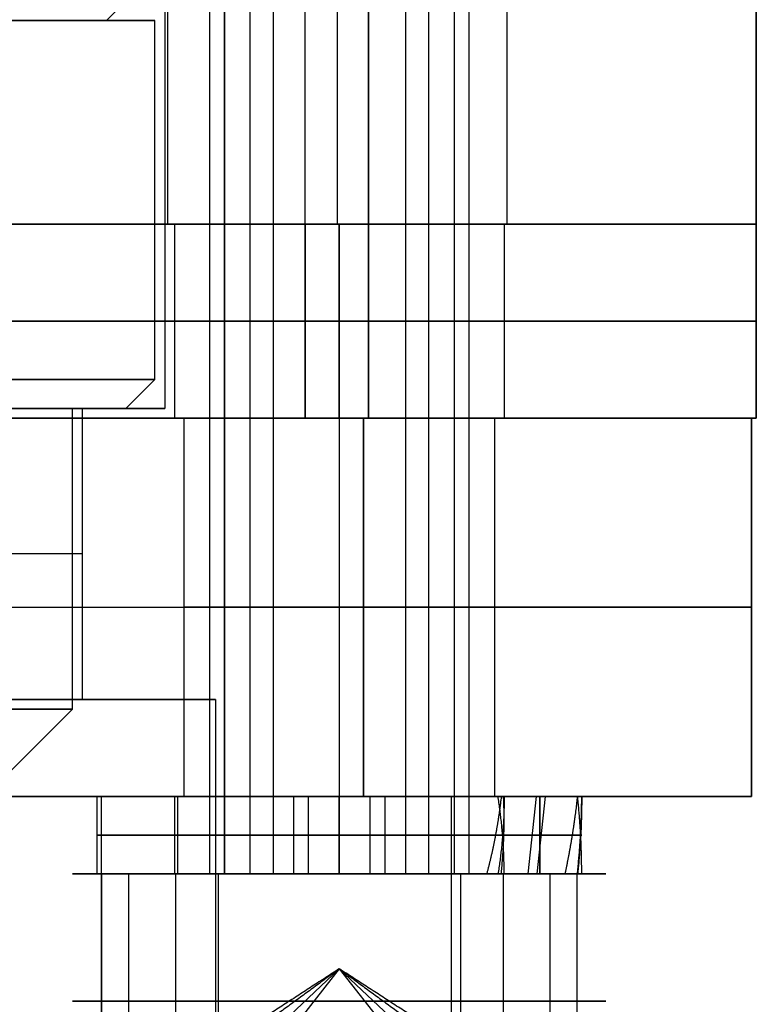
# Model space of a CAD drawing. Header units: millimetres. Extents: x -105 to 152, y -114 to 65.
# Tile 173 of 256: x 129.98 to 137.58, y -97.04 to -86.89. Entities that reach past the tile are written whole.
import ezdxf

# ---------------------------------------------------------------- set-up
doc = ezdxf.new("R2010")
doc.units = ezdxf.units.MM
doc.layers.add('Layer 01', color=18, linetype='Continuous', true_color=0x000000)

# ---------------------------------------------------------------- blocks, each defined once
blk = doc.blocks.new('Block 02')
at = {"layer": 'Layer 01'}
for p, q in [((132.092, -67, 4.721), (132.092, -95.7, 4.721)), ((132.355, -67, 2.616), (132.355, -95.7, 2.616)), ((132.595, -67, 31.864), (132.595, -95.7, 31.864)), ((133.958, -67, 34.536), (133.958, -95.7, 34.536)), ((134.197, -67, 4.984), (134.197, -95.7, 4.984)), ((134.612, -67, 32.519), (134.612, -95.7, 32.519)), ((130.826, -95.7, 34.449), (130.826, -98.325, 34.449)), ((130.826, -95.7, 34.449), (131.94, -95.7, 33.881)), ((131.106, -95.7, 5.489), (132.092, -95.7, 4.721)), ((131.587, -95.7, 1.63), (131.587, -98.325, 1.63)), ((132.355, -95.7, 2.616), (131.587, -95.7, 1.63)), ((132.027, -95.7, 30.75), (132.027, -98.325, 30.75)), ((132.595, -95.7, 31.864), (132.027, -95.7, 30.75)), ((134.525, -95.7, 35.65), (133.958, -95.7, 34.536)), ((134.965, -95.7, 5.97), (134.197, -95.7, 4.984)), ((134.46, -95.7, 2.879), (135.447, -95.7, 2.111)), ((134.525, -95.7, 35.65), (134.525, -98.325, 35.65)), ((134.612, -95.7, 32.519), (135.726, -95.7, 31.951)), ((134.965, -95.7, 5.97), (134.965, -98.325, 5.97)), ((135.447, -95.7, 2.111), (135.447, -96.487, 2.111)), ((135.726, -95.7, 31.951), (135.726, -97.012, 31.951)), ((133.276, -96.678, 3.8), (132.508, -97.4, 2.813)), ((133.276, -96.678, 33.2), (132.708, -97.4, 32.086)), ((133.276, -96.678, 33.2), (133.844, -97.4, 34.314)), ((133.276, -96.678, 3.8), (134.044, -97.4, 4.787))]:
    blk.add_line(p, q, dxfattribs=at)
at = {"layer": 'Layer 01', "extrusion": (-3.81904e-16, -1, 3.71687e-15)}
blk.add_arc((133.276, 3.8, 95.7), 2.75, 142.1166, 322.1166, dxfattribs=at)
at = {"layer": 'Layer 01', "extrusion": (4.49331e-17, -1, 8.81072e-17)}
blk.add_arc((133.276, 33.2, 95.7), 2.75, 152.9792, 332.9792, dxfattribs=at)
at = {"layer": 'Layer 01', "extrusion": (-4.49331e-17, 1, -8.81072e-17)}
for radius, start, end in [(2.75, 27.0208, 207.0208), (1.5, 207.0208, 27.0208), (1.5, 27.0208, 207.0208)]:
    blk.add_arc((-133.276, 33.2, -95.7), radius, start, end, dxfattribs=at)
at = {"layer": 'Layer 01', "extrusion": (3.69667e-15, -1, 5.43683e-16)}
blk.add_arc((133.276, 3.8, 95.7), 2.75, 322.1166, 142.1166, dxfattribs=at)
at = {"layer": 'Layer 01', "extrusion": (-5.39608e-15, 1, 7.78478e-16)}
blk.add_arc((-133.276, 3.8, -95.7), 1.5, 217.8834, 37.8834, dxfattribs=at)
at = {"layer": 'Layer 01', "extrusion": (5.39608e-15, -1, -7.78478e-16)}
blk.add_arc((133.276, 3.8, 95.7), 1.5, 322.1166, 142.1166, dxfattribs=at)
at = {"layer": 'Layer 01', "extrusion": (0, -1, 0)}
for start, end in [(152.9792, 332.9792), (332.9792, 152.9792)]:
    blk.add_arc((133.276, 33.2, 97.012), 2.75, start, end, dxfattribs=at)
at = {"layer": 'Layer 01', "extrusion": (0, -1, 2.84217e-14)}
for centre, start, end in [((133.276, 3.8, 97.013), 142.1166, 322.1166), ((133.276, 3.8, 97.012), 322.1166, 142.1166)]:
    blk.add_arc(centre, 2.75, start, end, dxfattribs=at)
at = {"layer": 'Layer 01'}
for points in [[(131.94, -95.7, 33.881), (131.94, -81.35, 33.881), (131.94, -67, 33.881)], [(132.092, -95.7, 4.721), (132.092, -81.35, 4.721), (132.092, -67, 4.721)], [(134.46, -67, 2.879), (134.46, -81.35, 2.879), (134.46, -95.7, 2.879)], [(134.612, -67, 32.519), (134.612, -81.35, 32.519), (134.612, -95.7, 32.519)], [(130.826, -98.325, 34.449), (130.826, -97.012, 34.449), (130.826, -95.7, 34.449)], [(131.106, -98.325, 5.489), (131.106, -97.012, 5.489), (131.106, -95.7, 5.489)], [(135.447, -95.7, 2.111), (135.447, -97.012, 2.111), (135.447, -98.325, 2.111)], [(135.726, -95.7, 31.951), (135.726, -97.012, 31.951), (135.726, -98.325, 31.951)], [(133.276, -96.678, 33.2), (132.719, -97.039, 33.484), (132.162, -97.4, 33.768)], [(133.276, -96.678, 3.8), (132.783, -97.039, 4.184), (132.289, -97.4, 4.568)], [(133.276, -96.678, 3.8), (133.769, -97.039, 3.416), (134.263, -97.4, 3.032)], [(134.39, -97.4, 32.632), (133.833, -97.039, 32.916), (133.276, -96.678, 33.2)]]:
    blk.add_open_spline(points, degree=2, dxfattribs=at)

msp = doc.modelspace()

# ---------------------------------------------------------------- linework, layer by layer
at = {"layer": 'Layer 01'}
for p, q in [((133.256, -69, 5.57), (133.256, -89, 5.57)), ((133.256, -69, 34.93), (133.256, -89, 34.93)), ((133.256, -69, 31.43), (133.256, -89, 31.43)), ((133.256, -69, 2.07), (133.256, -89, 2.07)), ((137.576, -89, 18.5), (137.576, -69, 18.5)), ((130.876, -86.9, 18.5), (131.376, -86.4, 18.5)), ((130.716, -86.9, 16.523), (131.222, -86.9, 16.523)), ((131.376, -90.6, 18.5), (131.376, -86.9, 18.5)), ((131.576, -89, 3.8), (131.576, -91, 3.8)), ((131.576, -89, 33.2), (131.576, -91, 33.2)), ((132.926, -89, 18.5), (132.926, -91, 18.5)), ((137.576, -89, 18.5), (132.926, -89, 18.5)), ((137.576, -89, 18.5), (133.576, -89, 18.5)), ((134.976, -89, 33.2), (134.976, -91, 33.2)), ((134.976, -89, 3.8), (134.976, -91, 3.8)), ((137.576, -91, 18.5), (137.576, -89, 18.5)), ((133.576, -90, -0.5), (103.576, -90, -0.5)), ((133.576, -90, 37.5), (103.576, -90, 37.5)), ((137.576, -90, 33.5), (137.576, -90, 3.5)), ((131.076, -90.9, 18.5), (131.376, -90.6, 18.5)), ((130.526, -94, 18.5), (130.526, -90.9, 18.5)), ((130.626, -90.9, 18.521), (130.526, -90.9, 18.521)), ((131.473, -90.9, 18.762), (131.073, -90.9, 18.762)), ((137.576, -91, 18.5), (132.926, -91, 18.5)), ((137.526, -91, 18.5), (132.926, -91, 18.5)), ((133.276, -91, 2.2), (133.276, -94.9, 2.2)), ((133.276, -91, 31.6), (133.276, -94.9, 31.6)), ((133.276, -91, 34.8), (133.276, -94.9, 34.8)), ((133.276, -91, 5.4), (133.276, -94.9, 5.4)), ((137.526, -91, 18.5), (137.526, -94.9, 18.5)), ((103.626, -92.95, -0.45), (133.526, -92.95, -0.45)), ((103.626, -92.95, 37.45), (133.526, -92.95, 37.45)), ((137.526, -92.95, 3.55), (137.526, -92.95, 33.45)), ((130.626, -93.9, 18.512), (132.001, -93.9, 18.512)), ((129.826, -94.7, 18.5), (130.526, -94, 18.5)), ((130.776, -94.9, 33.2), (130.776, -95.7, 33.2)), ((130.776, -94.9, 33.2), (131.576, -94.9, 33.2)), ((130.814, -94.9, 4.232), (131.6, -94.9, 4.082)), ((130.821, -94.9, 4.271), (130.821, -95.7, 4.271)), ((131.576, -94.9, 33.2), (131.576, -95.7, 33.2)), ((131.607, -94.9, 4.12), (131.607, -95.7, 4.12)), ((132.756, -94.9, 2.181), (132.605, -94.9, 1.392)), ((132.805, -94.9, 1.345), (132.805, -95.7, 1.345)), ((133.276, -94.9, 35.7), (133.276, -94.9, 34.9)), ((133.276, -94.9, 31.5), (133.276, -94.9, 30.7)), ((133.544, -94.9, 6.286), (133.392, -94.9, 5.496)), ((133.747, -94.9, 6.255), (133.747, -95.7, 6.255)), ((134.432, -98.835, 18.5), (134.432, -94.9, 18.5)), ((137.526, -94.9, 18.5), (134.432, -94.9, 18.5)), ((134.938, -94.9, 3.441), (135.724, -94.9, 3.29)), ((135.307, -94.9, 3.41), (135.22, -95.7, 2.957)), ((135.317, -95.7, 3.408), (135.404, -94.9, 3.862)), ((135.344, -94.9, 33.2), (135.344, -95.7, 32.738)), ((135.344, -95.7, 33.2), (135.344, -94.9, 33.662)), ((134.886, -95.301, 3.255), (135.677, -95.301, 3.104)), ((134.96, -95.3, 32.969), (135.765, -95.3, 32.969)), ((134.96, -95.3, 33.431), (135.765, -95.3, 33.431)), ((134.974, -95.299, 3.71), (135.764, -95.299, 3.558)), ((130.776, -95.7, 33.2), (131.576, -95.7, 33.2)), ((130.829, -95.7, 4.31), (131.614, -95.7, 4.159)), ((132.948, -95.7, 2.132), (132.797, -95.7, 1.346)), ((133.276, -95.7, 35.7), (133.276, -95.7, 34.9)), ((133.276, -95.7, 31.5), (133.276, -95.7, 30.7)), ((133.74, -95.7, 6.257), (133.589, -95.7, 5.471)), ((134.953, -95.7, 3.518), (135.738, -95.7, 3.368)), ((134.976, -95.7, 33.2), (135.776, -95.7, 33.2)), ((135.731, -95.7, 3.329), (135.731, -95.7, 3.329))]:
    msp.add_line(p, q, dxfattribs=at)
at = {"layer": 'Layer 01', "extrusion": (-2.79823e-16, -1, 4.7199e-15)}
msp.add_arc((118.576, 18.5, 86.9), 12.8, 274.4808, 43.472, dxfattribs=at)
at = {"layer": 'Layer 01', "extrusion": (-8.1161e-16, 1, -5.23272e-15)}
msp.add_arc((-118.576, 18.5, -86.9), 12.3, 138.1897, 265.3367, dxfattribs=at)
at = {"layer": 'Layer 01', "extrusion": (0, 1, -1.11022e-16)}
for start, end in [(0, 180), (180, 0)]:
    msp.add_arc((-118.576, 18.5, -89), 15, start, end, dxfattribs=at)
at = {"layer": 'Layer 01', "extrusion": (-8.27116e-15, -1, -1.48546e-15)}
msp.add_arc((118.576, 18.5, 89), 14.35, 270, 90, dxfattribs=at)
at = {"layer": 'Layer 01', "extrusion": (2.81736e-32, 1, -1.11022e-16)}
msp.add_arc((-133.256, 3.82, -89), 1.75, 360, 180, dxfattribs=at)
at = {"layer": 'Layer 01', "extrusion": (2.25389e-31, 1, -1.11022e-16)}
msp.add_arc((-133.256, 33.18, -89), 1.75, 360, 180, dxfattribs=at)
at = {"layer": 'Layer 01', "extrusion": (-2.25389e-31, 1, -1.11022e-16)}
msp.add_arc((-133.256, 33.18, -89), 1.75, 180, 360, dxfattribs=at)
at = {"layer": 'Layer 01', "extrusion": (-1.40868e-32, 1, -1.11022e-16)}
msp.add_arc((-133.256, 3.82, -89), 1.75, 180, 360, dxfattribs=at)
at = {"layer": 'Layer 01', "extrusion": (8.27116e-15, 1, 4.17966e-15)}
for centre in [(-133.276, 3.8, -89), (-133.276, 33.2, -91)]:
    msp.add_arc(centre, 1.7, 270, 90, dxfattribs=at)
at = {"layer": 'Layer 01', "extrusion": (8.27116e-15, 1, 0)}
for centre, start, end in [((-133.276, 33.2, -89), 270, 90), ((-133.276, 3.8, -91), 270, 90), ((-133.276, 3.8, -91), 90, 270)]:
    msp.add_arc(centre, 1.7, start, end, dxfattribs=at)
at = {"layer": 'Layer 01', "extrusion": (-8.27116e-15, -1, 0)}
msp.add_arc((133.276, 33.2, 89), 1.7, 270, 90, dxfattribs=at)
at = {"layer": 'Layer 01', "extrusion": (-8.27116e-15, -1, -4.17966e-15)}
msp.add_arc((133.276, 3.8, 89), 1.7, 270, 90, dxfattribs=at)
at = {"layer": 'Layer 01', "extrusion": (-7.10543e-15, -1, -2.13163e-14)}
for centre, end in [((133.576, 3.5, 89), 360), ((133.576, 3.5, 91), 0)]:
    msp.add_arc(centre, 4, 270, end, dxfattribs=at)
at = {"layer": 'Layer 01', "extrusion": (-7.10543e-15, -1, 0)}
msp.add_arc((133.576, 33.5, 89), 4, 360, 90, dxfattribs=at)
at = {"layer": 'Layer 01', "extrusion": (0, -1, 0)}
for centre, radius, start, end in [((133.576, 33.5, 89), 4, 0, 90), ((133.276, 3.8, 90), 1.7, 90, 270), ((133.276, 33.2, 90), 1.7, 90, 270), ((133.276, 33.2, 90), 1.7, 270, 90), ((133.276, 3.8, 90), 1.7, 270, 90), ((133.576, 3.5, 90), 4, 270, 0), ((133.576, 33.5, 90), 4, 0, 90), ((118.576, 18.5, 92.4), 12.05, 0, 180), ((133.276, 3.8, 92.95), 1.6, 180, 0), ((133.276, 33.2, 92.95), 1.6, 180, 0), ((133.276, 33.2, 92.95), 1.6, 0, 180), ((133.276, 3.8, 92.95), 1.6, 0, 180), ((133.276, 3.8, 95.3), 2.5, 79.1374, 259.1374), ((133.276, 33.2, 95.3), 2.5, 90, 270), ((133.276, 3.8, 95.3), 1.7, 79.1374, 259.1374), ((133.276, 33.2, 95.3), 1.7, 90, 270), ((133.276, 3.8, 95.3), 1.7, 259.1374, 341.3298), ((133.276, 33.2, 95.3), 1.7, 270, 352.1924), ((133.276, 33.2, 95.3), 1.7, 7.8076, 90), ((133.276, 3.8, 95.3), 1.7, 356.945, 79.1374)]:
    msp.add_arc(centre, radius, start, end, dxfattribs=at)
at = {"layer": 'Layer 01', "extrusion": (8.19087e-74, -1, -8.19087e-74)}
msp.add_arc((133.576, 3.5, 89), 4, 270, 360, dxfattribs=at)
at = {"layer": 'Layer 01', "extrusion": (-1.42109e-14, -1, 0)}
msp.add_arc((118.576, 18.5, 90), 14.35, 270, 90, dxfattribs=at)
at = {"layer": 'Layer 01', "extrusion": (-1.07998e-16, 1, -2.78403e-15)}
msp.add_arc((-118.576, 18.5, -90.6), 12.8, 90, 265.5192, dxfattribs=at)
at = {"layer": 'Layer 01', "extrusion": (0, -1, 3.25439e-15)}
for centre, radius, start, end in [((118.576, 18.5, 90.9), 12.05, 0, 180), ((133.276, 33.2, 91), 1.6, 180, 0), ((118.576, 18.5, 93.9), 13.425, 0, 180), ((118.576, 18.5, 94.9), 15.856, 180, 0)]:
    msp.add_arc(centre, radius, start, end, dxfattribs=at)
at = {"layer": 'Layer 01', "extrusion": (8.97394e-17, -1, 2.98197e-15)}
msp.add_arc((118.576, 18.5, 90.9), 11.95, 274.8002, 90, dxfattribs=at)
at = {"layer": 'Layer 01', "extrusion": (-1.05653e-16, 1, -3.42031e-15)}
msp.add_arc((-118.576, 18.5, -90.9), 12.5, 90, 265.4114, dxfattribs=at)
at = {"layer": 'Layer 01', "extrusion": (-6.04716e-17, 1, -3.25439e-15)}
msp.add_arc((-118.576, 18.5, -90.9), 12.9, 180, 266.4445, dxfattribs=at)
at = {"layer": 'Layer 01', "extrusion": (-1.6629e-17, -1, 3.56552e-15)}
msp.add_arc((118.576, 18.5, 90.9), 12.05, 274.7603, 0, dxfattribs=at)
at = {"layer": 'Layer 01', "extrusion": (-1.3127e-15, 1, -3.32456e-15)}
msp.add_arc((-118.576, 18.5, -90.9), 12.9, 101.1745, 180, dxfattribs=at)
at = {"layer": 'Layer 01', "extrusion": (-4.95152e-16, 1, -3.25439e-15)}
msp.add_arc((-118.576, 18.5, -91), 14.35, 0, 180, dxfattribs=at)
at = {"layer": 'Layer 01', "extrusion": (-1.48546e-15, 1, -3.25439e-15)}
msp.add_arc((-118.576, 18.5, -91), 14.35, 180, 0, dxfattribs=at)
at = {"layer": 'Layer 01', "extrusion": (8.27116e-15, 1, 9.90303e-16)}
msp.add_arc((-118.576, 18.5, -91), 14.35, 90, 270, dxfattribs=at)
at = {"layer": 'Layer 01', "extrusion": (-4.44089e-15, -1, 3.25439e-15)}
msp.add_arc((133.276, 3.8, 91), 1.6, 180, 0, dxfattribs=at)
at = {"layer": 'Layer 01', "extrusion": (7.2262e-30, -1, 3.25439e-15)}
msp.add_arc((133.276, 33.2, 91), 1.6, 0, 180, dxfattribs=at)
at = {"layer": 'Layer 01', "extrusion": (4.44089e-15, -1, 3.25439e-15)}
msp.add_arc((133.276, 3.8, 91), 1.6, 0, 180, dxfattribs=at)
at = {"layer": 'Layer 01', "extrusion": (8.27116e-15, 1, -4.17966e-15)}
msp.add_arc((-133.276, 33.2, -91), 1.7, 90, 270, dxfattribs=at)
at = {"layer": 'Layer 01', "extrusion": (-7.10543e-15, -1, 1.06581e-14)}
msp.add_arc((133.526, 3.55, 91), 4, 270, 0, dxfattribs=at)
at = {"layer": 'Layer 01', "extrusion": (0, -1, -3.55271e-15)}
msp.add_arc((133.526, 33.45, 91), 4, 0, 90, dxfattribs=at)
at = {"layer": 'Layer 01', "extrusion": (-7.10543e-15, -1, -9.46633e-30)}
msp.add_arc((133.576, 33.5, 91), 4, 360, 90, dxfattribs=at)
at = {"layer": 'Layer 01', "extrusion": (0, 1, -3.10862e-15)}
msp.add_arc((-133.526, 3.55, -92.95), 4, 180, 270, dxfattribs=at)
at = {"layer": 'Layer 01', "extrusion": (0, 1, 0)}
msp.add_arc((-133.526, 33.45, -92.95), 4, 90, 180, dxfattribs=at)
at = {"layer": 'Layer 01', "extrusion": (0, 1, -3.25439e-15)}
msp.add_arc((-118.576, 18.5, -93.9), 12.05, 0, 180, dxfattribs=at)
at = {"layer": 'Layer 01', "extrusion": (-3.11436e-16, 1, -3.25439e-15)}
msp.add_arc((-118.576, 18.5, -93.9), 12.05, 180, 266.1933, dxfattribs=at)
at = {"layer": 'Layer 01', "extrusion": (-1.35139e-17, -1, 3.19399e-15)}
msp.add_arc((118.576, 18.5, 93.9), 13.425, 273.4163, 0, dxfattribs=at)
at = {"layer": 'Layer 01', "extrusion": (1.07998e-16, -1, 3.56758e-15)}
msp.add_arc((118.576, 18.5, 94), 11.95, 270, 90, dxfattribs=at)
at = {"layer": 'Layer 01', "extrusion": (1.07998e-16, -1, 3.78956e-15)}
for centre in [(118.576, 18.5, 94.7), (118.576, 18.5, 95.8)]:
    msp.add_arc(centre, 11.25, 270, 90, dxfattribs=at)
at = {"layer": 'Layer 01', "extrusion": (3.64593e-31, -1, 3.25439e-15)}
msp.add_arc((118.576, 18.5, 94.9), 15.856, 0, 180, dxfattribs=at)
at = {"layer": 'Layer 01', "extrusion": (4.44064e-16, -1, 5.70284e-15)}
msp.add_arc((133.276, 3.8, 94.9), 2.5, 79.1374, 259.1374, dxfattribs=at)
at = {"layer": 'Layer 01', "extrusion": (4.54589e-16, -1, 5.68434e-15)}
msp.add_arc((133.276, 33.2, 94.9), 2.5, 90, 270, dxfattribs=at)
at = {"layer": 'Layer 01', "extrusion": (1.605e-16, -1, 4.22512e-15)}
msp.add_arc((133.276, 3.8, 94.9), 1.7, 79.1374, 259.1374, dxfattribs=at)
at = {"layer": 'Layer 01', "extrusion": (4.54589e-16, -1, 4.17966e-15)}
msp.add_arc((133.276, 33.2, 94.9), 1.7, 90, 270, dxfattribs=at)
at = {"layer": 'Layer 01', "extrusion": (5.87129e-30, 1, -3.25439e-15)}
for start, end in [(180, 360), (360, 180)]:
    msp.add_arc((-133.276, 3.8, -94.9), 1.6, start, end, dxfattribs=at)
at = {"layer": 'Layer 01', "extrusion": (7.2262e-30, 1, -3.25439e-15)}
msp.add_arc((-133.276, 33.2, -94.9), 1.6, 180, 360, dxfattribs=at)
at = {"layer": 'Layer 01', "extrusion": (1.44524e-29, 1, -3.25439e-15)}
msp.add_arc((-133.276, 33.2, -94.9), 1.6, 360, 180, dxfattribs=at)
at = {"layer": 'Layer 01', "extrusion": (-2.05799e-14, -1, -7.70836e-14)}
msp.add_arc((133.276, 3.8, 94.9), 2.5, 259.1374, 349.1374, dxfattribs=at)
at = {"layer": 'Layer 01', "extrusion": (-8.20954e-15, -1, 1.57536e-15)}
msp.add_arc((133.276, 3.8, 94.9), 1.7, 259.1374, 349.1374, dxfattribs=at)
at = {"layer": 'Layer 01', "extrusion": (-8.35933e-15, -1, 3.77243e-29)}
msp.add_arc((133.276, 33.2, 94.9), 1.7, 270, 360, dxfattribs=at)
at = {"layer": 'Layer 01', "extrusion": (2.19603e-15, -1, 1.14208e-13)}
msp.add_arc((133.276, 33.2, 94.9), 2.5, 10.6467, 90, dxfattribs=at)
at = {"layer": 'Layer 01', "extrusion": (1.21169e-28, -1, -8.52651e-14)}
msp.add_arc((133.276, 33.2, 94.9), 2.5, 270, 0, dxfattribs=at)
at = {"layer": 'Layer 01', "extrusion": (8.03755e-15, 1, -8.56943e-16)}
msp.add_arc((-133.276, 33.2, -94.9), 1.7, 90, 164.2349, dxfattribs=at)
at = {"layer": 'Layer 01', "extrusion": (3.55271e-15, 1, -7.10543e-15)}
msp.add_arc((-133.526, 3.55, -94.9), 4, 180, 270, dxfattribs=at)
at = {"layer": 'Layer 01', "extrusion": (-3.55271e-15, 1, -3.55271e-15)}
msp.add_arc((-133.526, 33.45, -94.9), 4, 90, 180, dxfattribs=at)
at = {"layer": 'Layer 01', "extrusion": (1.11193e-14, 1, 6.95721e-16)}
msp.add_arc((-133.276, 3.8, -94.9), 1.7, 100.8626, 175.0975, dxfattribs=at)
at = {"layer": 'Layer 01', "extrusion": (2.29917e-14, -1, 1.05415e-13)}
msp.add_arc((133.276, 3.8, 94.9), 2.5, 359.7841, 79.1374, dxfattribs=at)
at = {"layer": 'Layer 01', "extrusion": (0, -1, 5.77316e-15)}
for start, end in [(259.1374, 343.8371), (354.4377, 79.1374)]:
    msp.add_arc((133.276, 3.8, 95.3), 2.5, start, end, dxfattribs=at)
at = {"layer": 'Layer 01', "extrusion": (0, -1, 7.10543e-15)}
for start, end in [(5.3003, 90), (270, 354.6997)]:
    msp.add_arc((133.276, 33.2, 95.3), 2.5, start, end, dxfattribs=at)
at = {"layer": 'Layer 01', "extrusion": (-4.44064e-16, 1, -5.70284e-15)}
msp.add_arc((-133.276, 3.8, -95.7), 2.5, 280.8626, 100.8626, dxfattribs=at)
at = {"layer": 'Layer 01', "extrusion": (-4.54589e-16, 1, -2.84217e-15)}
msp.add_arc((-133.276, 33.2, -95.7), 2.5, 270, 90, dxfattribs=at)
at = {"layer": 'Layer 01', "extrusion": (6.27178e-16, 1, -1.20351e-16)}
msp.add_arc((-133.276, 3.8, -95.7), 1.7, 280.8626, 100.8626, dxfattribs=at)
at = {"layer": 'Layer 01', "extrusion": (-4.54589e-16, 1, 4.17966e-15)}
msp.add_arc((-133.276, 33.2, -95.7), 1.7, 270, 90, dxfattribs=at)
at = {"layer": 'Layer 01', "extrusion": (1.89474e-14, 1, 1.041e-13)}
msp.add_arc((-133.276, 3.8, -95.7), 2.5, 201.5093, 280.8626, dxfattribs=at)
at = {"layer": 'Layer 01', "extrusion": (3.45575e-17, 1, -7.00608e-17)}
msp.add_arc((-133.276, 3.8, -95.7), 1.7, 206.6277, 280.8626, dxfattribs=at)
at = {"layer": 'Layer 01', "extrusion": (-4.54589e-16, 1, -1.08771e-14)}
msp.add_arc((-133.276, 33.2, -95.7), 1.7, 195.7651, 270, dxfattribs=at)
at = {"layer": 'Layer 01', "extrusion": (-7.27014e-27, 1, -8.52651e-14)}
msp.add_arc((-133.276, 33.2, -95.7), 2.5, 90, 180, dxfattribs=at)
at = {"layer": 'Layer 01', "extrusion": (-1.04763e-15, 1, 9.88784e-14)}
msp.add_arc((-133.276, 33.2, -95.7), 2.5, 190.6467, 270, dxfattribs=at)
at = {"layer": 'Layer 01', "extrusion": (8.35933e-15, 1, 3.57786e-29)}
msp.add_arc((-133.276, 33.2, -95.7), 1.7, 90, 180, dxfattribs=at)
at = {"layer": 'Layer 01', "extrusion": (3.24195e-29, 1, 2.19805e-29)}
msp.add_arc((-133.276, 3.8, -95.7), 1.7, 100.8626, 190.8626, dxfattribs=at)
at = {"layer": 'Layer 01', "extrusion": (-1.26286e-14, 1, -9.59736e-14)}
msp.add_arc((-133.276, 3.8, -95.7), 2.5, 100.8626, 190.8626, dxfattribs=at)
at = {"layer": 'Layer 01'}
for points in [[(131.506, -69, 3.82), (131.506, -79, 3.82), (131.506, -89, 3.82)], [(131.506, -69, 33.18), (131.506, -79, 33.18), (131.506, -89, 33.18)], [(133.576, -89, 18.5), (133.576, -79, 18.5), (133.576, -69, 18.5)], [(133.576, -89, -0.5), (133.576, -79, -0.5), (133.576, -69, -0.5)], [(133.576, -69, 37.5), (133.576, -79, 37.5), (133.576, -89, 37.5)], [(135.006, -89, 3.82), (135.006, -79, 3.82), (135.006, -69, 3.82)], [(135.006, -89, 33.18), (135.006, -79, 33.18), (135.006, -69, 33.18)], [(137.576, -89, 33.5), (137.576, -79, 33.5), (137.576, -69, 33.5)], [(137.576, -69, 3.5), (137.576, -79, 3.5), (137.576, -89, 3.5)], [(132.926, -91, 18.5), (132.926, -85.45, 18.5), (132.926, -79.9, 18.5)], [(131.476, -82.7, 18.5), (131.476, -86.8, 18.5), (131.476, -90.9, 18.5)], [(103.576, -89, -0.5), (118.576, -89, -0.5), (133.576, -89, -0.5)], [(133.576, -89, 37.5), (118.576, -89, 37.5), (103.576, -89, 37.5)], [(103.576, -89, -0.5), (118.576, -89, -0.5), (133.576, -89, -0.5)], [(133.576, -89, 37.5), (118.576, -89, 37.5), (103.576, -89, 37.5)], [(133.276, -91, 31.5), (133.276, -90, 31.5), (133.276, -89, 31.5)], [(133.276, -89, 34.9), (133.276, -90, 34.9), (133.276, -91, 34.9)], [(133.276, -91, 2.1), (133.276, -90, 2.1), (133.276, -89, 2.1)], [(133.276, -89, 5.5), (133.276, -90, 5.5), (133.276, -91, 5.5)], [(133.576, -89, 37.5), (133.576, -90, 37.5), (133.576, -91, 37.5)], [(133.576, -91, -0.5), (133.576, -90, -0.5), (133.576, -89, -0.5)], [(137.576, -89, 3.5), (137.576, -89, 18.5), (137.576, -89, 33.5)], [(137.576, -91, 33.5), (137.576, -90, 33.5), (137.576, -89, 33.5)], [(137.576, -89, 3.5), (137.576, -90, 3.5), (137.576, -91, 3.5)], [(137.576, -89, 3.5), (137.576, -89, 18.5), (137.576, -89, 33.5)], [(130.626, -90.9, 18.5), (130.626, -92.4, 18.5), (130.626, -93.9, 18.5)], [(103.576, -91, -0.5), (118.576, -91, -0.5), (133.576, -91, -0.5)], [(133.576, -91, 37.5), (118.576, -91, 37.5), (103.576, -91, 37.5)], [(133.526, -91, -0.45), (118.576, -91, -0.45), (103.626, -91, -0.45)], [(103.626, -91, 37.45), (118.576, -91, 37.45), (133.526, -91, 37.45)], [(131.676, -94.9, 3.8), (131.676, -92.95, 3.8), (131.676, -91, 3.8)], [(131.676, -94.9, 33.2), (131.676, -92.95, 33.2), (131.676, -91, 33.2)], [(133.526, -94.9, -0.45), (133.526, -92.95, -0.45), (133.526, -91, -0.45)], [(133.526, -91, 37.45), (133.526, -92.95, 37.45), (133.526, -94.9, 37.45)], [(134.876, -91, 3.8), (134.876, -92.95, 3.8), (134.876, -94.9, 3.8)], [(134.876, -91, 33.2), (134.876, -92.95, 33.2), (134.876, -94.9, 33.2)], [(137.526, -91, 3.55), (137.526, -92.95, 3.55), (137.526, -94.9, 3.55)], [(137.526, -91, 33.45), (137.526, -91, 18.5), (137.526, -91, 3.55)], [(137.526, -94.9, 33.45), (137.526, -92.95, 33.45), (137.526, -91, 33.45)], [(137.576, -91, 3.5), (137.576, -91, 18.5), (137.576, -91, 33.5)], [(132.001, -93.9, 18.5), (132.001, -103.9, 18.5), (132.001, -113.9, 18.5)], [(133.526, -94.9, -0.45), (118.576, -94.9, -0.45), (103.626, -94.9, -0.45)], [(103.626, -94.9, 37.45), (118.576, -94.9, 37.45), (133.526, -94.9, 37.45)], [(132.805, -94.9, 1.345), (132.805, -95.3, 1.345), (132.805, -95.7, 1.345)], [(132.956, -94.9, 2.13), (132.956, -95.3, 2.13), (132.956, -95.7, 2.13)], [(133.276, -95.7, 34.9), (133.276, -95.3, 34.9), (133.276, -94.9, 34.9)], [(133.276, -94.9, 31.5), (133.276, -95.3, 31.5), (133.276, -95.7, 31.5)], [(133.276, -94.9, 35.7), (133.276, -95.3, 35.7), (133.276, -95.7, 35.7)], [(133.276, -94.9, 30.7), (133.276, -95.3, 30.7), (133.276, -95.7, 30.7)], [(133.596, -95.7, 5.47), (133.596, -95.3, 5.47), (133.596, -94.9, 5.47)], [(133.747, -94.9, 6.255), (133.747, -95.3, 6.255), (133.747, -95.7, 6.255)], [(134.432, -98.835, 18.5), (134.432, -96.868, 18.5), (134.432, -94.9, 18.5)], [(134.912, -94.9, 33.662), (135.323, -94.9, 33.662), (135.733, -94.9, 33.662)], [(135.731, -94.9, 3.329), (135.338, -94.9, 3.404), (134.946, -94.9, 3.48)], [(134.97, -94.9, 3.945), (135.373, -94.9, 3.868), (135.776, -94.9, 3.791)], [(135.776, -94.9, 33.2), (135.376, -94.9, 33.2), (134.976, -94.9, 33.2)], [(137.526, -94.9, 33.45), (137.526, -94.9, 18.5), (137.526, -94.9, 3.55)], [(135.602, -95.7, 2.883), (135.199, -95.7, 2.961), (134.796, -95.7, 3.038)], [(135.733, -95.7, 32.738), (135.323, -95.7, 32.738), (134.912, -95.7, 32.738)], [(134.946, -95.7, 3.48), (135.338, -95.7, 3.404), (135.731, -95.7, 3.329)], [(134.976, -95.7, 33.2), (135.376, -95.7, 33.2), (135.776, -95.7, 33.2)]]:
    msp.add_open_spline(points, degree=2, dxfattribs=at)
at = {"layer": 'Layer 01', "extrusion": (-0.163207, 0.5, -0.850508)}
for points, weights in [([(134.946, -94.9, 3.48), (134.916, -95.171, 3.326), (134.866, -95.439, 3.178), (134.796, -95.7, 3.038)], [1, 0.993700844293, 0.993700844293, 1]), ([(134.946, -95.7, 3.48), (134.975, -95.429, 3.633), (134.983, -95.161, 3.789), (134.97, -94.9, 3.945)], [1, 0.993700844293, 0.993700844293, 1]), ([(135.731, -94.9, 3.329), (135.702, -95.169, 3.177), (135.659, -95.436, 3.028), (135.602, -95.7, 2.883)], [1, 0.997124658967, 0.997124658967, 1]), ([(135.731, -95.7, 3.329), (135.76, -95.431, 3.481), (135.775, -95.164, 3.636), (135.776, -94.9, 3.791)], [1, 0.997124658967, 0.997124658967, 1])]:
    msp.add_rational_spline(points, weights, degree=3, dxfattribs=at)
at = {"layer": 'Layer 01', "extrusion": (2.07008e-12, 0.5, -0.866025)}
msp.add_rational_spline([(134.976, -94.9, 33.2), (134.976, -95.171, 33.044), (134.955, -95.439, 32.889), (134.912, -95.7, 32.738)], [1, 0.993700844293, 0.993700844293, 1], degree=3, dxfattribs=at)
at = {"layer": 'Layer 01', "extrusion": (-1.88971e-12, 0.5, -0.866025)}
msp.add_rational_spline([(134.976, -95.7, 33.2), (134.976, -95.429, 33.356), (134.955, -95.161, 33.511), (134.912, -94.9, 33.662)], [1, 0.993700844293, 0.993700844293, 1], degree=3, dxfattribs=at)
at = {"layer": 'Layer 01', "extrusion": (-6.86623e-12, 0.5, -0.866025)}
msp.add_rational_spline([(135.776, -94.9, 33.2), (135.776, -95.169, 33.045), (135.762, -95.436, 32.891), (135.733, -95.7, 32.738)], [1, 0.997124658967, 0.997124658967, 1], degree=3, dxfattribs=at)
at = {"layer": 'Layer 01', "extrusion": (2.64814e-12, 0.5, -0.866025)}
msp.add_rational_spline([(135.776, -95.7, 33.2), (135.776, -95.431, 33.355), (135.762, -95.164, 33.509), (135.733, -94.9, 33.662)], [1, 0.997124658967, 0.997124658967, 1], degree=3, dxfattribs=at)

# ---------------------------------------------------------------- block references
at = {"layer": 'Layer 01'}
msp.add_blockref('Block 02', (0, 0), dxfattribs=at)

doc.saveas('drawing.dxf')
